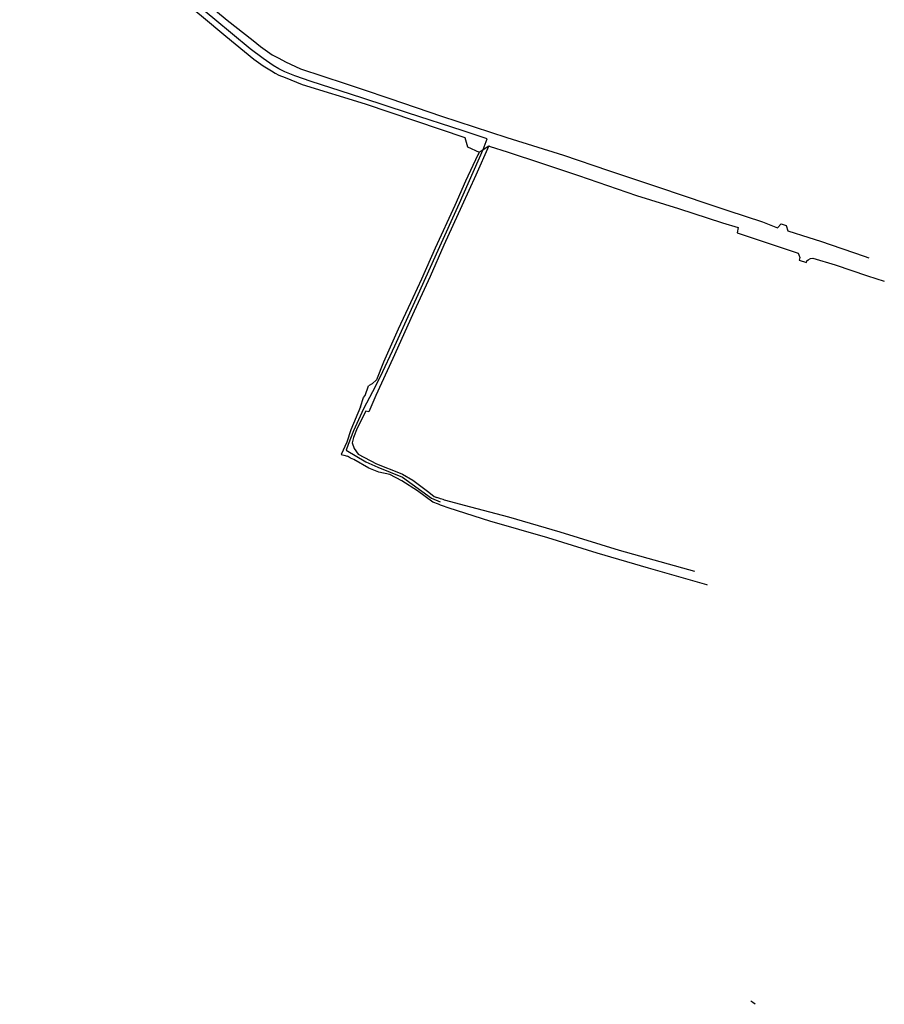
# Model space of a CAD drawing. Extents: x 166506 to 171543, y 332500 to 338212.
# Tile 132 of 139: x 170936 to 171543, y 335709 to 336400. Entities that reach past the tile are written whole.
import ezdxf

# ---------------------------------------------------------------- set-up
doc = ezdxf.new("R2010")
doc.units = 0
doc.header["$MEASUREMENT"] = 0
doc.layers.add('IRISH_OS_1000S_FEATURE', color=252, linetype='CONTINUOUS')

msp = doc.modelspace()

# ---------------------------------------------------------------- linework, layer by layer
at = {"layer": 'IRISH_OS_1000S_FEATURE', "color": 9}
for points in [[(170945.203, 336513.77), (170945.932, 336509.92), (170972.773, 336489.095), (170993.928, 336472.152), (171013.631, 336456.221), (171034.199, 336439.401), (171056.088, 336421.531), (171081.963, 336399.778), (171100.23, 336385.432)], [(171177.963, 336344.777), (171168.568, 336347.788), (171140.927, 336356.857), (171129.502, 336360.648), (171122.344, 336363.499), (171118.202, 336365.72), (171114.185, 336367.94), (171107.323, 336372.844), (171098.205, 336379.735), (171073.304, 336400.334), (171049.243, 336420.319), (171037.299, 336430.06), (171014.158, 336448.997), (170986.001, 336471.633), (170959.793, 336492.723), (170936.329, 336510.956)], [(170991.994, 336461.464), (171015.35, 336442.636), (171041.501, 336421.514), (171063.826, 336402.805), (171080.913, 336388.489), (171100.606, 336372.446), (171107.108, 336367.829), (171113.057, 336364.301), (171115.733, 336362.704), (171118.263, 336361.24), (171122.608, 336359.499), (171134.504, 336354.548), (171178.897, 336341.022)], [(171100.23, 336385.432), (171105.44, 336381.34), (171113.615, 336375.379), (171118.098, 336373.126), (171122.91, 336370.604), (171133.445, 336365.582), (171164.726, 336355.388), (171176.785, 336351.361)], [(171176.785, 336351.361), (171196.209, 336344.874), (171232.478, 336332.46), (171278.147, 336317.37), (171318.022, 336305.006), (171349.629, 336294.216), (171384.651, 336282.553), (171419.371, 336270.929), (171433.418, 336266.325)], [(171264.349, 336316.569), (171247.655, 336322.033), (171208.477, 336334.792), (171177.963, 336344.777)], [(171178.897, 336341.022), (171248.79, 336317.526), (171250.731, 336310.987), (171258.797, 336307.146)], [(171261.683, 336308.957), (171264.349, 336316.569)], [(171211.345, 336197.06), (171215.896, 336207.237), (171230.115, 336238.368), (171245.07, 336271.324), (171261.683, 336308.957)], [(171265.715, 336311.514), (171256.53, 336290.923), (171246.702, 336269.574), (171234.068, 336241.842), (171224.357, 336219.94), (171213.236, 336195.508), (171212.063, 336192.92)], [(171258.797, 336307.146), (171258.543, 336306.503), (171257.845, 336305.328), (171249.184, 336286.885), (171241.627, 336269.679), (171227.876, 336239.758), (171218.248, 336217.958), (171212.212, 336204.993)], [(171258.797, 336307.146), (171261.683, 336308.957)], [(171258.797, 336307.146), (171261.683, 336308.957)], [(171261.683, 336308.957), (171265.715, 336311.514)], [(171261.683, 336308.957), (171265.715, 336311.514)], [(171265.715, 336311.514), (171266.49, 336311.234), (171278.494, 336307.463), (171303.19, 336299.255)], [(171303.19, 336299.255), (171328.51, 336290.839), (171369.171, 336276.82), (171398.661, 336267.591), (171429.691, 336257.651)], [(171433.418, 336266.325), (171457.708, 336258.364), (171468.194, 336254.036)], [(171429.691, 336257.651), (171440.665, 336254.375), (171439.876, 336250.646), (171479.12, 336237.444)], [(171468.194, 336254.036), (171470.785, 336256.859), (171474.244, 336255.759), (171475.433, 336251.934), (171490.166, 336247.369)], [(171490.166, 336247.369), (171498.394, 336244.598), (171528.981, 336234.104), (171532.35, 336233.051)], [(171479.12, 336237.444), (171482.676, 336236.377), (171483.226, 336235.121), (171483.82, 336233.234), (171483.467, 336231.427), (171488.46, 336229.781)], [(171488.46, 336229.781), (171488.879, 336230.953), (171489.612, 336231.676), (171491.469, 336232.642), (171493.067, 336232.78), (171508.706, 336228.144)], [(171508.706, 336228.144), (171531.475, 336220.403), (171543.168, 336216.625)], [(171212.212, 336204.993), (171210.577, 336201.484)], [(171210.577, 336201.484), (171202.002, 336183.065), (171191.704, 336159.895), (171186.652, 336147.308), (171183.746, 336144.567), (171181.08, 336143.101)], [(171186.057, 336142.976), (171189.655, 336149.705), (171199.687, 336171.176), (171211.345, 336197.06)], [(171212.063, 336192.92), (171198.26, 336162.472), (171186.335, 336136.468), (171181.322, 336124.982), (171179.375, 336125.381)], [(171186.057, 336142.976), (171177.669, 336127.08), (171170.633, 336111.55), (171166.929, 336102.046), (171165.379, 336098.119), (171179.175, 336089.944), (171187.652, 336086.121), (171205.053, 336079.182), (171225.367, 336064.478), (171231.43, 336061.817)], [(171175.488, 336128.55), (171177.661, 336135.102), (171178.832, 336136.467), (171181.08, 336143.101)], [(171175.488, 336128.55), (171168.648, 336112.329), (171165.894, 336103.717), (171161.992, 336094.994)], [(171179.375, 336125.381), (171173.27, 336113.575), (171170.543, 336106.881), (171169.672, 336103.305), (171170.98, 336099.189), (171173.807, 336095.161), (171186.784, 336088.453), (171203.395, 336081.908)], [(171161.992, 336094.994), (171163.852, 336094.448), (171166.326, 336093.723)], [(171231.681, 336059.537), (171230.232, 336060.052), (171226.382, 336061.659), (171215.528, 336069.423), (171204.456, 336076.607), (171196.15, 336080.865), (171188.427, 336082.521), (171181.462, 336085.379), (171170.961, 336091.589), (171168.464, 336092.521), (171166.326, 336093.723)], [(171203.395, 336081.908), (171205.086, 336081.241), (171212.208, 336076.943), (171223.58, 336068.572), (171227.346, 336065.517), (171229.171, 336064.929)], [(171231.171, 336064.167), (171229.171, 336064.929)], [(171279.542, 336050.919), (171252.987, 336058.085), (171234.528, 336063.079), (171233.585, 336063.375), (171231.671, 336063.976), (171231.171, 336064.167)], [(171232.294, 336059.32), (171231.681, 336059.537)], [(171419.164, 336003.288), (171418.581, 336003.483), (171377.599, 336015.214), (171341.572, 336025.743), (171307.06, 336036.459), (171266.289, 336048.209), (171237.746, 336057.385), (171232.294, 336059.32)], [(171405.933, 336014.187), (171357.278, 336027.72), (171315.751, 336040.472), (171279.542, 336050.919)], [(171410.233, 336012.991), (171405.933, 336014.187)], [(171450.812, 335710.406), (171449.516, 335711.3)], [(171452.555, 335709.206), (171450.812, 335710.406)]]:
    msp.add_lwpolyline(points, dxfattribs=at)

doc.saveas('drawing.dxf')
